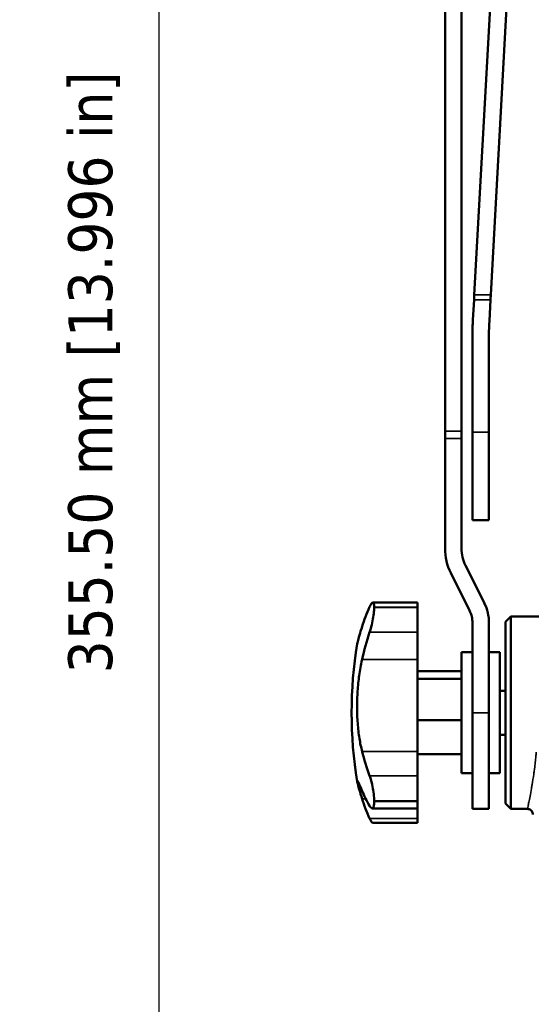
# Model space of a CAD drawing. Header units: millimetres. Extents: x 40 to 2195, y 40 to 1687.
# Tile 56 of 185: x 743 to 836, y 763 to 942. Entities that reach past the tile are written whole.
import ezdxf

# ---------------------------------------------------------------- set-up
doc = ezdxf.new("R2010")
doc.units = ezdxf.units.MM
doc.header["$LTSCALE"] = 8
for name, color, linetype, lineweight in [('Dimension (ISO)', 7, 'Continuous', 25), ('Visible (ISO)', 7, 'Continuous', 50), ('Visible Narrow (ISO)', 7, 'Continuous', 35)]:
    doc.layers.add(name, color=color, linetype=linetype, lineweight=lineweight)
doc.styles.add('Note Text (ANSI)', font='tahoma.ttf')
doc.dimstyles.new('Default (ISO)', dxfattribs={"dimscale": 8, "dimtxt": 1, "dimasz": 2.5, "dimexe": 3.175, "dimexo": 0, "dimgap": 0.762, "dimtad": 1, "dimrnd": 1e-08, "dimzin": 0, "dimdsep": 46, "dimtxsty": 'Note Text (ANSI)', "dimcen": 0.09, "dimdle": 10, "dimclrd": 1, "dimclre": 1, "dimclrt": 1, "dimazin": 0, "dimtfac": 3.5052, "dimtmove": 0, "dimatfit": 3, "dimfxl": 1, "dimtolj": 1, "dimtzin": 0, "dimlwd": -1, "dimlwe": -1, "dimarcsym": 0})

# ---------------------------------------------------------------- blocks, each defined once
blk = doc.blocks.new('*D6')
at = {"layer": 'Defpoints', "color": 0, "transparency": 16777216}
for p in [(767.96, 1056.22), (847.96, 1056.22), (843.93, 700.72)]:
    blk.add_point(p, dxfattribs=at)
at = {"layer": 'Dimension (ISO)', "color": 1, "transparency": 16777216}
for p, q in [((847.96, 1056.22), (742.56, 1056.22)), ((767.96, 720.72), (767.96, 1036.22)), ((843.93, 700.72), (742.56, 700.72))]:
    blk.add_line(p, q, dxfattribs=at)
for points in [[(764.62, 1036.22), (771.29, 1036.22), (767.96, 1056.22)], [(764.62, 720.72), (771.29, 720.72), (767.96, 700.72)]]:
    blk.add_solid(points, dxfattribs=at)
at = {"layer": 'Dimension (ISO)', "color": 1, "transparency": 16777216, "insert": (751.39, 822.87), "char_height": 8, "attachment_point": 1, "rotation": 90, "style": 'Note Text (ANSI)'}
blk.add_mtext('\\A1;355.50 mm [13.996 in]', dxfattribs=at)

msp = doc.modelspace()

# ---------------------------------------------------------------- linework, layer by layer
at = {"layer": 'Visible (ISO)'}
for p, q in [((832.368, 1020.769), (825.283, 891.667)), ((835.372, 1020.769), (828.287, 891.667)), ((819.956, 1015.565), (819.956, 866.87)), ((822.956, 1015.565), (822.956, 866.87)), ((825.233, 890.758), (825.032, 887.087)), ((828.238, 890.758), (828.027, 886.922)), ((824.956, 884.347), (824.956, 866.718)), ((827.956, 866.718), (827.956, 884.347)), ((819.956, 865.554), (819.956, 866.87)), ((822.956, 866.87), (822.956, 865.554)), ((824.956, 850.718), (824.956, 866.718)), ((827.956, 866.718), (827.956, 850.718)), ((819.956, 865.554), (819.956, 845.578)), ((822.956, 845.578), (822.956, 865.554)), ((827.956, 850.718), (824.956, 850.718)), ((821.012, 841.106), (824.429, 834.273)), ((823.695, 842.448), (827.112, 835.615)), ((814.956, 835.744), (806.832, 835.744)), ((814.956, 834.907), (814.956, 835.744)), ((807.074, 834.83), (807.074, 834.907)), ((814.956, 834.83), (814.956, 834.907)), ((814.956, 830.332), (814.956, 834.83)), ((830.956, 832.218), (831.956, 833.218)), ((830.956, 832.218), (830.956, 799.218)), ((831.956, 833.218), (831.956, 798.218)), ((831.956, 833.218), (840.656, 833.218)), ((814.956, 830.332), (814.956, 825.383)), ((824.956, 815.718), (824.956, 832.037)), ((827.956, 815.718), (827.956, 832.037)), ((814.956, 825.383), (814.956, 808.664)), ((822.956, 804.718), (822.956, 826.718)), ((822.956, 826.718), (824.956, 826.718)), ((829.956, 826.718), (827.956, 826.718)), ((829.956, 826.718), (829.956, 804.718)), ((814.956, 823.235), (822.956, 823.235)), ((814.956, 821.846), (822.956, 821.846)), ((829.956, 819.718), (830.956, 819.718)), ((814.956, 814.328), (822.956, 814.328)), ((824.956, 798.218), (824.956, 815.718)), ((827.956, 815.718), (827.956, 798.218)), ((829.956, 811.718), (830.956, 811.718)), ((814.956, 808.664), (814.956, 804.267)), ((814.956, 808.2), (822.956, 808.2)), ((814.956, 799.694), (814.956, 804.267)), ((822.956, 804.718), (824.956, 804.718)), ((829.956, 804.718), (827.956, 804.718)), ((806.704, 798.323), (814.956, 798.323)), ((807.074, 799.602), (807.074, 799.694)), ((814.956, 799.602), (814.956, 799.694)), ((814.956, 798.323), (814.956, 799.602)), ((814.956, 798.323), (814.956, 796.495)), ((824.956, 798.218), (827.956, 798.218)), ((830.956, 799.218), (831.956, 798.218)), ((831.956, 798.218), (834.958, 798.218)), ((814.956, 795.692), (814.956, 796.495)), ((814.956, 795.692), (806.832, 795.692))]:
    msp.add_line(p, q, dxfattribs=at)
for centre, radius, start, end in [((874.956, 884.347), 50, 176.85887, 180), ((874.956, 884.347), 47, 176.85887, 180), ((829.956, 845.578), 10, 180, 206.56505), ((829.956, 845.578), 7, 180, 206.56505), ((819.956, 832.037), 5, 0, 26.56505), ((819.956, 832.037), 8, 0, 26.56505), ((880.905, 815.718), 77.949, 170.76719, 189.23281)]:
    msp.add_arc(centre, radius, start, end, dxfattribs=at)
for centre, major_axis, ratio, start_param, end_param in [((825.233, 890.758), (0.275, 5.007), 0.0000105, 4.7123873, 4.894925), ((828.237, 890.758), (-0.275, -5.007), 0.0000105, 1.5707946, 1.7533324), ((880.905, 821.721), (-77.565, 0), 0.6295435, 6.009046, 6.0841128), ((880.905, 811.969), (-77.565, 0), 0.8744805, 6.009046, 6.0841128), ((880.905, 820.582), (-77.565, 0), 0.7769653, 0.1990725, 0.2741393), ((880.905, 808.96), (-77.565, 0), 0.4850607, 0.1990725, 0.2741393), ((880.905, 809.714), (-77.565, 0), 0.6295435, 0.1990725, 0.2741393)]:
    msp.add_ellipse(centre, major_axis=major_axis, ratio=ratio, start_param=start_param, end_param=end_param, dxfattribs=at)
for points, knots in [([(806.237, 834.941), (806.304, 835.09), (806.371, 835.225), (806.563, 835.56), (806.681, 835.694), (806.865, 835.768), (806.943, 835.72), (807.048, 835.435), (807.074, 835.196), (807.074, 834.907)], [-0.48282934, -0.48282934, -0.48282934, -0.48282934, -0.41208145, -0.41208145, -0.2706863, -0.2706863, -0.13534315, -0.13534315, 0, 0, 0, 0]), ([(807.074, 834.83), (807.074, 834.54), (807.048, 834.161), (806.943, 833.317), (806.865, 832.852), (806.681, 831.951), (806.563, 831.457), (806.371, 830.764), (806.304, 830.541), (806.237, 830.332)], [-2.21339852, -2.21339852, -2.21339852, -2.21339852, -2.07805537, -2.07805537, -1.94271222, -1.94271222, -1.80131707, -1.80131707, -1.73056918, -1.73056918, -1.73056918, -1.73056918]), ([(803.966, 828.224), (803.983, 828.33), (804.016, 828.478), (804.136, 828.955), (804.244, 829.338), (804.518, 830.258), (804.686, 830.796), (804.872, 831.378)], [8.61370974, 8.61370974, 8.61370974, 8.61370974, 8.80145613, 8.80145613, 9.08450857, 9.08450857, 9.36756102, 9.36756102, 9.36756102, 9.36756102]), ([(804.872, 825.383), (804.865, 825.35), (804.857, 825.317), (804.649, 824.401), (804.479, 823.463), (804.209, 821.546), (804.11, 820.567), (803.983, 818.669), (803.95, 817.691), (803.954, 815.728), (803.992, 814.742), (804.136, 812.834), (804.244, 811.91), (804.518, 810.185), (804.686, 809.383), (804.872, 808.664)], [7.6436281, 7.6436281, 7.6436281, 7.6436281, 7.6545169, 7.6545169, 7.9449341, 7.9449341, 8.2353512, 8.2353512, 8.5184037, 8.5184037, 8.8014561, 8.8014561, 9.0845086, 9.0845086, 9.367561, 9.367561, 9.367561, 9.367561]), ([(806.237, 804.267), (806.304, 804.082), (806.371, 803.879), (806.563, 803.235), (806.681, 802.756), (806.865, 801.855), (806.943, 801.373), (807.048, 800.466), (807.074, 800.04), (807.074, 799.694)], [-0.48282934, -0.48282934, -0.48282934, -0.48282934, -0.41208145, -0.41208145, -0.2706863, -0.2706863, -0.13534315, -0.13534315, 0, 0, 0, 0]), ([(804.872, 801.52), (804.865, 801.538), (804.857, 801.556), (804.649, 802.056), (804.479, 802.45), (804.209, 803.038), (804.11, 803.231), (803.983, 803.422), (803.95, 803.429), (803.954, 803.245), (803.992, 803.054), (804.136, 802.48), (804.244, 802.098), (804.518, 801.177), (804.686, 800.639), (804.872, 800.057)], [7.6436281, 7.6436281, 7.6436281, 7.6436281, 7.6545169, 7.6545169, 7.9449341, 7.9449341, 8.2353512, 8.2353512, 8.5184037, 8.5184037, 8.8014561, 8.8014561, 9.0845086, 9.0845086, 9.367561, 9.367561, 9.367561, 9.367561]), ([(807.074, 799.602), (807.074, 799.258), (807.048, 798.949), (806.943, 798.51), (806.865, 798.379), (806.681, 798.296), (806.563, 798.344), (806.371, 798.563), (806.304, 798.66), (806.237, 798.775)], [0, 0, 0, 0, 0.13534315, 0.13534315, 0.2706863, 0.2706863, 0.41208145, 0.41208145, 0.48282934, 0.48282934, 0.48282934, 0.48282934]), ([(835.956, 797.218), (835.956, 797.325), (835.939, 797.433), (835.871, 797.636), (835.821, 797.732), (835.693, 797.902), (835.615, 797.978), (835.441, 798.099), (835.343, 798.146), (835.149, 798.204), (835.053, 798.218), (834.958, 798.218)], [0, 0, 0, 0, 0.03216236, 0.03216236, 0.0639713, 0.0639713, 0.09583672, 0.09583672, 0.12770042, 0.12770042, 0.15632449, 0.15632449, 0.15632449, 0.15632449]), ([(806.237, 796.495), (806.304, 796.345), (806.371, 796.211), (806.563, 795.875), (806.681, 795.741), (806.795, 795.696), (806.814, 795.692), (806.832, 795.692)], [-0.48282934, -0.48282934, -0.48282934, -0.48282934, -0.41208145, -0.41208145, -0.2706863, -0.2706863, -0.24108252, -0.24108252, -0.24108252, -0.24108252])]:
    msp.add_open_spline(points, degree=3, knots=knots, dxfattribs=at)
at = {"layer": 'Visible Narrow (ISO)'}
for p, q in [((828.287, 891.667), (825.283, 891.667)), ((828.238, 890.758), (825.233, 890.758)), ((822.956, 866.87), (819.956, 866.87)), ((824.956, 866.718), (827.956, 866.718)), ((822.956, 865.554), (819.956, 865.554)), ((814.956, 834.907), (807.074, 834.907)), ((807.074, 834.83), (814.956, 834.83)), ((806.237, 830.332), (814.956, 830.332)), ((804.872, 825.383), (814.956, 825.383)), ((824.956, 815.718), (827.956, 815.718)), ((804.872, 808.664), (814.956, 808.664)), ((814.956, 804.267), (806.237, 804.267)), ((804.872, 800.057), (805.543, 800.057)), ((814.956, 799.694), (807.074, 799.694)), ((807.074, 799.602), (814.956, 799.602)), ((814.956, 796.495), (806.237, 796.495))]:
    msp.add_line(p, q, dxfattribs=at)
msp.add_open_spline([(834.956, 798.218), (834.956, 798.218), (834.957, 798.221), (834.958, 798.227), (834.961, 798.24), (834.968, 798.269), (834.978, 798.316), (834.996, 798.396), (835.024, 798.526), (835.063, 798.709), (835.084, 798.808), (835.109, 798.923), (835.136, 799.054), (835.188, 799.302), (835.251, 799.606), (835.321, 799.962), (835.356, 800.135), (835.392, 800.321), (835.43, 800.518), (835.511, 800.938), (835.598, 801.411), (835.689, 801.934), (835.729, 802.162), (835.77, 802.399), (835.81, 802.645), (835.908, 803.233), (836.008, 803.875), (836.105, 804.56), (836.142, 804.823), (836.179, 805.092), (836.216, 805.368), (836.314, 806.112), (836.407, 806.899), (836.491, 807.72), (836.519, 807.995), (836.546, 808.273), (836.572, 808.555)], degree=3, knots=[0.63013397, 0.63013397, 0.63013397, 0.63013397, 0.64130217, 0.64130217, 0.64130217, 0.66666667, 0.66666667, 0.66666667, 0.70988131, 0.70988131, 0.70988131, 0.73333333, 0.73333333, 0.73333333, 0.77818806, 0.77818806, 0.77818806, 0.8, 0.8, 0.8, 0.84646657, 0.84646657, 0.84646657, 0.86666667, 0.86666667, 0.86666667, 0.91485284, 0.91485284, 0.91485284, 0.93333333, 0.93333333, 0.93333333, 0.98330867, 0.98330867, 0.98330867, 0.99999878, 0.99999878, 0.99999878, 0.99999878], dxfattribs=at)

# ---------------------------------------------------------------- dimensions: what is measured, and where the dimension line sits
at = {"layer": 'Dimension (ISO)', "color": 1, "true_color": 0xff0000}
dim = msp.add_linear_dim(base=(767.956, 1056.218), p1=(843.93, 700.718), p2=(847.956, 1056.218), angle=90, text='<> mm [13.996 in]', dimstyle='Default (ISO)', override={"dimgap": 0.762, "dimdec": 2, "dimpost": '', "dimtol": 0, "dimlim": 0, "dimtp": 0, "dimtm": 0, "dimtdec": 2, "dimtofl": 0, "dimatfit": 1}, dxfattribs=at)
dim.commit()
dim.dimension.update_dxf_attribs({"geometry": '*D6', "text_midpoint": (767.956, 878.468), "dimtype": 160})

doc.saveas('drawing.dxf')
